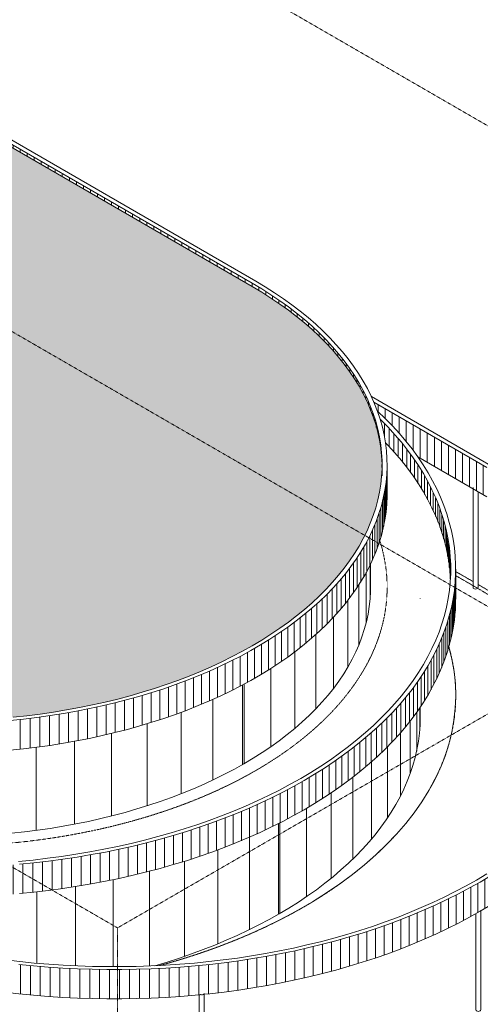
# Model space of a CAD drawing. Header units: millimetres. Extents: x 2807 to 348062, y -35711 to 43067.
# Tile 183 of 191: x 233064 to 246959, y -9311 to 20362. Entities that reach past the tile are written whole.
import ezdxf

# ---------------------------------------------------------------- set-up
doc = ezdxf.new("R2010")
doc.units = ezdxf.units.MM
doc.linetypes.add('THO_hhidden', pattern=[2.5, 1.5, -1])
doc.linetypes.add('THO_hidden', pattern=[6, 3, -3])
for name, color, linetype, lineweight, true_color in [('A-AREA', 1, 'Continuous', 13, 0xff0000), ('A-DETL', 7, 'Continuous', 13, 0x00a600), ('G-ANNO-SYMB', 7, 'THO_hidden', 13, 0xff8040)]:
    doc.layers.add(name, color=color, linetype=linetype, lineweight=lineweight, true_color=true_color)
for name, color, linetype, lineweight in [('A-FLOR', 7, 'Continuous', 18), ('A-ROOF', 7, 'Continuous', 13), ('A-ROOF-PATT', 7, 'Continuous', 13), ('A-WALL-PATT', 7, 'Continuous', 25), ('I-WALL', 7, 'Continuous', 18), ('S-COLS', 7, 'Continuous', 13)]:
    doc.layers.add(name, color=color, linetype=linetype, lineweight=lineweight)

# ---------------------------------------------------------------- blocks, each defined once
blk = doc.blocks.new('FP_679-02 isometrie dak achter _plotview_')
at = {"layer": 'A-WALL-PATT', "color": 8, "lineweight": 13, "true_color": 0x808080}
for p, q in [((-44358, -6586), (-44358, -3882)), ((-23823, -6596), (-23823, -3861)), ((-43475, -7055), (-43475, -4391)), ((-24707, -7064), (-24707, -4276)), ((-25655, -7489), (-25655, -4655)), ((-42529, -7481), (-42529, -4938)), ((-26661, -7867), (-26661, -4999)), ((-27717, -8156), (-27717, -5299)), ((-41524, -7860), (-41524, -5518)), ((-39371, -5751), (-39371, -5549)), ((-28816, -8176), (-28816, -5554)), ((-38236, -6310), (-38236, -5758)), ((-37073, -6782), (-37073, -5916)), ((-31115, -8074), (-31115, -5919)), ((-29951, -8151), (-29951, -5762)), ((-40469, -8190), (-40469, -6127)), ((-35890, -7176), (-35890, -6022)), ((-34694, -7497), (-34694, -6076)), ((-33494, -7751), (-33494, -6077)), ((-32298, -7942), (-32298, -6024)), ((-39371, -8468), (-39371, -6750)), ((-38236, -8694), (-38236, -7301)), ((-37073, -8864), (-37073, -7767)), ((-35890, -8978), (-35890, -8155)), ((-34694, -9036), (-34694, -8473)), ((-33494, -9037), (-33494, -8724)), ((-32298, -8980), (-32298, -8912))]:
    blk.add_line(p, q, dxfattribs=at)
blk = doc.blocks.new('FP_680-02 isometrie dak achter _plotview_')
at = {"layer": 'A-WALL-PATT', "color": 8, "lineweight": 13, "true_color": 0x808080}
for p, q in [((-19660, -1683), (-19660, -509)), ((-19562, -993), (-19562, -367)), ((-19856, -2367), (-19856, -771)), ((-20150, -3038), (-20150, -1127)), ((-20538, -3694), (-20538, -1544)), ((-21018, -4329), (-21018, -1998)), ((-21588, -4938), (-21588, -2470)), ((-22243, -5519), (-22243, -2941)), ((-22979, -6066), (-22979, -3402)), ((-23790, -6576), (-23790, -3844))]:
    blk.add_line(p, q, dxfattribs=at)
at = {"layer": 'I-WALL'}
for p, q in [((-19552, 2907), (-19552, 2923)), ((-19552, -653), (-19552, -353))]:
    blk.add_line(p, q, dxfattribs=at)
blk = doc.blocks.new('FP_682-02 isometrie dak achter _plotview_')
at = {"layer": 'A-WALL-PATT', "color": 8, "lineweight": 13, "true_color": 0x808080}
for p, q in [((-43298, -2063), (-43298, 339)), ((-24915, -2090), (-24915, 314)), ((-42411, -2529), (-42411, -98)), ((-25806, -2554), (-25806, -120)), ((-41454, -2947), (-41454, -492)), ((-26766, -2969), (-26766, -512)), ((-40434, -3312), (-40434, -838)), ((-27789, -3331), (-27789, -856)), ((-39361, -3622), (-39361, -1133)), ((-28865, -3637), (-28865, -1148)), ((-38243, -3873), (-38243, -1374)), ((-29986, -3885), (-29986, -1386)), ((-37089, -4064), (-37089, -1557)), ((-35910, -4192), (-35910, -1681)), ((-34716, -4258), (-34716, -1744)), ((-33516, -4259), (-33516, -1746)), ((-32321, -4198), (-32321, -1687)), ((-31141, -4072), (-31141, -1566))]:
    blk.add_line(p, q, dxfattribs=at)
blk = doc.blocks.new('FP_683-02 isometrie dak achter _plotview_')
at = {"layer": 'A-WALL-PATT', "color": 8, "lineweight": 13, "true_color": 0x808080}
for p, q in [((-21065, 2892), (-21065, 3930)), ((-21179, 2202), (-21179, 3711)), ((-21402, 1522), (-21402, 3337)), ((-21732, 856), (-21732, 2870)), ((-22167, 210), (-22167, 2358)), ((-22703, -410), (-22703, 1834)), ((-23335, -998), (-23335, 1314)), ((-24059, -1551), (-24059, 812)), ((-24867, -2063), (-24867, 340))]:
    blk.add_line(p, q, dxfattribs=at)
at = {"layer": 'I-WALL'}
blk.add_line((-21052, 3258), (-21052, 3957), dxfattribs=at)
blk = doc.blocks.new('FP_685-02 isometrie dak achter _plotview_')
at = {"layer": 'A-WALL-PATT', "color": 252, "lineweight": 13, "true_color": 0x9c978e}
for p, q in [((-18484, 2722), (-18484, 3604)), ((-18480, 2895), (-18480, 3777)), ((-18493, 2549), (-18493, 3431)), ((-18530, 2203), (-18530, 3085)), ((-18509, 2376), (-18509, 3258)), ((-18589, 1858), (-18589, 2740)), ((-18557, 2031), (-18557, 2912)), ((-18672, 1515), (-18672, 2397)), ((-18628, 1687), (-18628, 2568)), ((-18721, 1344), (-18721, 2226)), ((-18838, 1005), (-18838, 1886)), ((-18777, 1174), (-18777, 2056)), ((-18977, 668), (-18977, 1549)), ((-18905, 836), (-18905, 1718)), ((-19138, 334), (-19138, 1216)), ((-19055, 500), (-19055, 1382)), ((-19227, 168), (-19227, 1050)), ((-19422, -159), (-19422, 723)), ((-19322, 4), (-19322, 886)), ((-19638, -482), (-19638, 399)), ((-19527, -321), (-19527, 560)), ((-19875, -801), (-19875, 81)), ((-19754, -642), (-19754, 240)), ((-20134, -1113), (-20134, -231)), ((-20002, -958), (-20002, -76)), ((-20413, -1420), (-20413, -538)), ((-20271, -1267), (-20271, -386)), ((-20712, -1720), (-20712, -838)), ((-20560, -1571), (-20560, -689)), ((-21031, -2014), (-21031, -1132)), ((-20869, -1868), (-20869, -986)), ((-21370, -2300), (-21370, -1418)), ((-21198, -2158), (-21198, -1276)), ((-21727, -2578), (-21727, -1696)), ((-21546, -2440), (-21546, -1558)), ((-22103, -2848), (-22103, -1966)), ((-21913, -2714), (-21913, -1832)), ((-22699, -3237), (-22699, -2356)), ((-22496, -3110), (-22496, -2228)), ((-22297, -2980), (-22297, -2098)), ((-45038, -3491), (-45038, -2609)), ((-23118, -3486), (-23118, -2604)), ((-22906, -3363), (-22906, -2481)), ((-23776, -3840), (-23776, -2958)), ((-23553, -3724), (-23553, -2842)), ((-23333, -3606), (-23333, -2724)), ((-24234, -4064), (-24234, -3182)), ((-24003, -3953), (-24003, -3071)), ((-43447, -3403), (-43447, -3400)), ((-43206, -3543), (-43206, -3503)), ((-24948, -4380), (-24948, -3498)), ((-24706, -4277), (-24706, -3395)), ((-24468, -4172), (-24468, -3290)), ((-42961, -3684), (-42961, -3603)), ((-42712, -3828), (-42712, -3700)), ((-42461, -3973), (-42461, -3794)), ((-25693, -4672), (-25693, -3790)), ((-25441, -4577), (-25441, -3696)), ((-25193, -4480), (-25193, -3598)), ((-42206, -4120), (-42206, -3886)), ((-41949, -4269), (-41949, -3975)), ((-41688, -4419), (-41688, -4061)), ((-41425, -4571), (-41425, -4144)), ((-26728, -5022), (-26728, -4140)), ((-26465, -4939), (-26465, -4057)), ((-26205, -4853), (-26205, -3971)), ((-25947, -4764), (-25947, -3882)), ((-41159, -4725), (-41159, -4224)), ((-40890, -4880), (-40890, -4301)), ((-40619, -5036), (-40619, -4375)), ((-40345, -5194), (-40345, -4446)), ((-27807, -5325), (-27807, -4443)), ((-27534, -5253), (-27534, -4371)), ((-27263, -5179), (-27263, -4297)), ((-26994, -5102), (-26994, -4220)), ((-40069, -5354), (-40069, -4514)), ((-39791, -5461), (-39791, -4579)), ((-39511, -5522), (-39511, -4641)), ((-39228, -5581), (-39228, -4699)), ((-28924, -5579), (-28924, -4697)), ((-28642, -5520), (-28642, -4638)), ((-28361, -5458), (-28361, -4576)), ((-28083, -5393), (-28083, -4511)), ((-38944, -5637), (-38944, -4755)), ((-38658, -5689), (-38658, -4807)), ((-38370, -5738), (-38370, -4856)), ((-38081, -5784), (-38081, -4902)), ((-37790, -5827), (-37790, -4945)), ((-37498, -5867), (-37498, -4985)), ((-37205, -5903), (-37205, -5021)), ((-30947, -5901), (-30947, -5019)), ((-30653, -5865), (-30653, -4983)), ((-30361, -5825), (-30361, -4943)), ((-30071, -5782), (-30071, -4900)), ((-29781, -5736), (-29781, -4854)), ((-29494, -5687), (-29494, -4805)), ((-29208, -5634), (-29208, -4752)), ((-36910, -5936), (-36910, -5054)), ((-36615, -5966), (-36615, -5084)), ((-36318, -5992), (-36318, -5110)), ((-36021, -6015), (-36021, -5133)), ((-35723, -6035), (-35723, -5153)), ((-35424, -6052), (-35424, -5170)), ((-35125, -6065), (-35125, -5183)), ((-34825, -6075), (-34825, -5193)), ((-34526, -6081), (-34526, -5200)), ((-34226, -6085), (-34226, -5203)), ((-33926, -6085), (-33926, -5203)), ((-33626, -6081), (-33626, -5199)), ((-33326, -6075), (-33326, -5193)), ((-33026, -6064), (-33026, -5183)), ((-32727, -6051), (-32727, -5169)), ((-32429, -6034), (-32429, -5153)), ((-32130, -6014), (-32130, -5133)), ((-31833, -5991), (-31833, -5109)), ((-31537, -5964), (-31537, -5083)), ((-31241, -5934), (-31241, -5053))]:
    blk.add_line(p, q, dxfattribs=at)
at = {"layer": 'I-WALL'}
blk.add_line((-18482, 2923), (-18482, 3805), dxfattribs=at)
blk = doc.blocks.new('FP_686-02 isometrie dak achter _plotview_')
at = {"layer": 'A-WALL-PATT', "color": 252, "lineweight": 13, "true_color": 0x9c978e}
for p, q in [((-20633, 7802), (-20633, 8184)), ((-20488, 7486), (-20488, 8033)), ((-20348, 7333), (-20348, 7880)), ((-20214, 7178), (-20214, 7725)), ((-20085, 7022), (-20085, 7569)), ((-19961, 6864), (-19961, 7411)), ((-19842, 6705), (-19842, 7252)), ((-19729, 6545), (-19729, 7092)), ((-19621, 6383), (-19621, 6930)), ((-19519, 6221), (-19519, 6768)), ((-19422, 6057), (-19422, 6604)), ((-19330, 5892), (-19330, 6439)), ((-19245, 5726), (-19245, 6273)), ((-19164, 5559), (-19164, 6106)), ((-19090, 5392), (-19090, 5939)), ((-19021, 5223), (-19021, 5770)), ((-18958, 5054), (-18958, 5601)), ((-18900, 4884), (-18900, 5431)), ((-18848, 4714), (-18848, 5261)), ((-18802, 4542), (-18802, 5090)), ((-18762, 4371), (-18762, 4918)), ((-18727, 4199), (-18727, 4746)), ((-18699, 4027), (-18699, 4574)), ((-18676, 3854), (-18676, 4401)), ((-18658, 3681), (-18658, 4228)), ((-18647, 3508), (-18647, 4055)), ((-18642, 3522), (-18642, 3882))]:
    blk.add_line(p, q, dxfattribs=at)
blk = doc.blocks.new('FP_689-02 isometrie dak achter _plotview_')
at = {"layer": 'A-WALL-PATT', "color": 252, "lineweight": 13, "true_color": 0x9c978e}
for p, q in [((-20551, 5958), (-20551, 6856)), ((-20558, 5785), (-20558, 6683)), ((-20593, 5439), (-20593, 6337)), ((-20572, 5612), (-20572, 6510)), ((-20653, 5094), (-20653, 5992)), ((-20620, 5266), (-20620, 6165)), ((-20741, 4752), (-20741, 5650)), ((-20694, 4923), (-20694, 5821)), ((-20794, 4581), (-20794, 5479)), ((-20921, 4242), (-20921, 5141)), ((-20854, 4411), (-20854, 5310)), ((-21073, 3907), (-21073, 4805)), ((-20993, 4074), (-20993, 4973)), ((-21251, 3576), (-21251, 4475)), ((-21159, 3741), (-21159, 4639)), ((-21349, 3413), (-21349, 4311)), ((-21565, 3090), (-21565, 3988)), ((-21454, 3251), (-21454, 4149)), ((-21805, 2772), (-21805, 3670)), ((-21682, 2930), (-21682, 3828)), ((-22070, 2461), (-22070, 3359)), ((-21934, 2616), (-21934, 3514)), ((-22358, 2157), (-22358, 3055)), ((-22211, 2308), (-22211, 3206)), ((-22669, 1861), (-22669, 2759)), ((-22510, 2008), (-22510, 2906)), ((-23002, 1573), (-23002, 2471)), ((-22833, 1716), (-22833, 2614)), ((-23357, 1294), (-23357, 2192)), ((-23177, 1432), (-23177, 2330)), ((-23930, 893), (-23930, 1791)), ((-23734, 1024), (-23734, 1922)), ((-23543, 1158), (-23543, 2056)), ((-24336, 638), (-24336, 1536)), ((-24131, 764), (-24131, 1662)), ((-43504, 450), (-43504, 1349)), ((-43287, 331), (-43287, 1229)), ((-24762, 394), (-24762, 1292)), ((-24547, 514), (-24547, 1413)), ((-43065, 215), (-43065, 1113)), ((-42838, 101), (-42838, 999)), ((-25435, 49), (-25435, 947)), ((-25206, 161), (-25206, 1059)), ((-24982, 276), (-24982, 1174)), ((-42607, -9), (-42607, 889)), ((-42372, -117), (-42372, 781)), ((-42133, -222), (-42133, 676)), ((-26146, -270), (-26146, 628)), ((-25905, -167), (-25905, 731)), ((-25668, -61), (-25668, 838)), ((-41890, -323), (-41890, 575)), ((-41643, -422), (-41643, 477)), ((-41392, -517), (-41392, 381)), ((-26892, -560), (-26892, 338)), ((-26640, -467), (-26640, 431)), ((-26391, -370), (-26391, 528)), ((-41138, -609), (-41138, 289)), ((-40880, -697), (-40880, 201)), ((-40619, -783), (-40619, 115)), ((-40355, -865), (-40355, 33)), ((-27670, -822), (-27670, 76)), ((-27407, -738), (-27407, 160)), ((-27148, -651), (-27148, 247)), ((-40087, -943), (-40087, -45)), ((-39817, -1018), (-39817, -120)), ((-39544, -1090), (-39544, -192)), ((-39268, -1158), (-39268, -260)), ((-29028, -1189), (-29028, -291)), ((-28751, -1123), (-28751, -225)), ((-28476, -1053), (-28476, -155)), ((-28204, -979), (-28204, -81)), ((-27936, -902), (-27936, -4)), ((-38989, -1223), (-38989, -325)), ((-38709, -1284), (-38709, -386)), ((-38426, -1341), (-38426, -443)), ((-38140, -1395), (-38140, -497)), ((-37853, -1445), (-37853, -547)), ((-37564, -1492), (-37564, -593)), ((-30448, -1468), (-30448, -569)), ((-30159, -1419), (-30159, -521)), ((-29873, -1367), (-29873, -469)), ((-29589, -1311), (-29589, -413)), ((-29307, -1252), (-29307, -354)), ((-37273, -1534), (-37273, -636)), ((-36981, -1573), (-36981, -675)), ((-36687, -1609), (-36687, -710)), ((-36392, -1640), (-36392, -742)), ((-36096, -1668), (-36096, -770)), ((-35799, -1692), (-35799, -793)), ((-35501, -1712), (-35501, -813)), ((-35202, -1728), (-35202, -830)), ((-34903, -1740), (-34903, -842)), ((-34603, -1749), (-34603, -851)), ((-34303, -1754), (-34303, -855)), ((-34003, -1754), (-34003, -856)), ((-33703, -1752), (-33703, -853)), ((-33403, -1745), (-33403, -847)), ((-33104, -1734), (-33104, -836)), ((-32805, -1720), (-32805, -822)), ((-32506, -1701), (-32506, -803)), ((-32209, -1679), (-32209, -781)), ((-31912, -1653), (-31912, -755)), ((-31616, -1624), (-31616, -726)), ((-31322, -1590), (-31322, -692)), ((-31029, -1553), (-31029, -655)), ((-30737, -1512), (-30737, -614))]:
    blk.add_line(p, q, dxfattribs=at)
at = {"layer": 'I-WALL'}
blk.add_line((-20552, 6058), (-20552, 6956), dxfattribs=at)
blk = doc.blocks.new('FP_690-02 isometrie dak achter _plotview_')
at = {"layer": 'A-WALL-PATT', "color": 252, "lineweight": 13, "true_color": 0x9c978e}
for p, q in [((-24627, 12317), (-24627, 12415)), ((-24418, 12193), (-24418, 12291)), ((-24213, 12067), (-24213, 12165)), ((-24013, 11938), (-24013, 12036)), ((-23818, 11806), (-23818, 11904)), ((-23629, 11672), (-23629, 11770)), ((-23445, 11536), (-23445, 11634)), ((-23266, 11397), (-23266, 11495)), ((-23092, 11256), (-23092, 11354)), ((-22924, 11112), (-22924, 11210)), ((-22762, 10967), (-22762, 11065)), ((-22605, 10819), (-22605, 10917)), ((-22454, 10670), (-22454, 10768)), ((-22309, 10518), (-22309, 10616)), ((-22170, 10365), (-22170, 10463)), ((-22037, 10210), (-22037, 10308)), ((-21910, 10053), (-21910, 10151)), ((-21789, 9895), (-21789, 9993)), ((-21674, 9735), (-21674, 9833)), ((-21565, 9574), (-21565, 9672)), ((-21463, 9411), (-21463, 9509)), ((-21367, 9247), (-21367, 9345)), ((-21277, 9082), (-21277, 9180)), ((-21194, 8915), (-21194, 9013)), ((-21118, 8748), (-21118, 8846)), ((-21048, 8580), (-21048, 8678)), ((-20984, 8411), (-20984, 8509)), ((-20927, 8241), (-20927, 8339)), ((-20877, 8070), (-20877, 8168)), ((-20833, 7899), (-20833, 7997)), ((-20796, 7727), (-20796, 7825)), ((-20765, 7555), (-20765, 7653)), ((-20742, 7382), (-20742, 7480)), ((-20725, 7209), (-20725, 7307)), ((-20715, 7036), (-20715, 7134)), ((-20711, 6863), (-20711, 6961))]:
    blk.add_line(p, q, dxfattribs=at)
blk = doc.blocks.new('FP_693-02 isometrie dak achter _plotview_')
at = {"layer": 'A-WALL-PATT', "color": 252, "lineweight": 13, "true_color": 0x9c978e}
for p, q in [((-13177, -167), (-13177, 715)), ((-13190, -513), (-13190, 369)), ((-13181, -340), (-13181, 542)), ((-13227, -859), (-13227, 23)), ((-13205, -686), (-13205, 196)), ((-13253, -1031), (-13253, -149)), ((-13324, -1375), (-13324, -493)), ((-13286, -1203), (-13286, -322)), ((-13418, -1717), (-13418, -836)), ((-13368, -1547), (-13368, -665)), ((-13535, -2057), (-13535, -1175)), ((-13473, -1888), (-13473, -1006)), ((-13601, -2226), (-13601, -1344)), ((-13752, -2562), (-13752, -1680)), ((-13674, -2394), (-13674, -1512)), ((-13924, -2893), (-13924, -2012)), ((-13835, -2728), (-13835, -1846)), ((-14118, -3221), (-14118, -2339)), ((-14018, -3058), (-14018, -2176)), ((-14335, -3544), (-14335, -2663)), ((-14224, -3383), (-14224, -2502)), ((-14451, -3704), (-14451, -2822)), ((-14699, -4020), (-14699, -3138)), ((-14572, -3862), (-14572, -2981)), ((-14968, -4329), (-14968, -3447)), ((-14831, -4175), (-14831, -3293)), ((-15257, -4633), (-15257, -3751)), ((-15110, -4482), (-15110, -3600)), ((-15566, -4930), (-15566, -4048)), ((-15409, -4782), (-15409, -3900)), ((-15895, -5219), (-15895, -4338)), ((-15728, -5075), (-15728, -4194)), ((-16243, -5502), (-16243, -4620)), ((-16067, -5362), (-16067, -4480)), ((-16799, -5910), (-16799, -5028)), ((-16609, -5776), (-16609, -4894)), ((-16424, -5640), (-16424, -4758)), ((-17192, -6172), (-17192, -5290)), ((-16994, -6042), (-16994, -5160)), ((-17603, -6425), (-17603, -5543)), ((-17396, -6299), (-17396, -5418)), ((-39734, -6553), (-39734, -5671)), ((-39519, -6673), (-39519, -5791)), ((-39299, -6791), (-39299, -5910)), ((-18249, -6786), (-18249, -5904)), ((-18030, -6668), (-18030, -5786)), ((-17814, -6547), (-17814, -5666)), ((-39075, -6907), (-39075, -6025)), ((-38848, -7020), (-38848, -6138)), ((-18700, -7015), (-18700, -6133)), ((-18473, -6902), (-18473, -6020)), ((-38617, -7130), (-38617, -6249)), ((-38382, -7238), (-38382, -6357)), ((-38144, -7344), (-38144, -6462)), ((-19403, -7339), (-19403, -6457)), ((-19165, -7234), (-19165, -6352)), ((-18931, -7126), (-18931, -6244)), ((-37902, -7446), (-37902, -6565)), ((-37657, -7546), (-37657, -6664)), ((-37409, -7643), (-37409, -6762)), ((-20138, -7639), (-20138, -6757)), ((-19890, -7542), (-19890, -6660)), ((-19645, -7442), (-19645, -6560)), ((-37158, -7738), (-37158, -6856)), ((-36903, -7830), (-36903, -6948)), ((-36645, -7918), (-36645, -7036)), ((-21162, -8000), (-21162, -7119)), ((-20901, -7914), (-20901, -7033)), ((-20644, -7826), (-20644, -6944)), ((-20389, -7734), (-20389, -6852)), ((-36385, -8004), (-36385, -7122)), ((-36121, -8087), (-36121, -7205)), ((-35855, -8167), (-35855, -7285)), ((-35587, -8244), (-35587, -7362)), ((-21960, -8241), (-21960, -7359)), ((-21691, -8164), (-21691, -7282)), ((-21425, -8084), (-21425, -7202)), ((-35315, -8318), (-35315, -7437)), ((-35042, -8389), (-35042, -7508)), ((-34766, -8457), (-34766, -7576)), ((-34488, -8522), (-34488, -7641)), ((-34207, -8584), (-34207, -7702)), ((-23338, -8582), (-23338, -7700)), ((-23058, -8520), (-23058, -7638)), ((-22780, -8455), (-22780, -7573)), ((-22504, -8386), (-22504, -7505)), ((-22231, -8315), (-22231, -7433)), ((-33925, -8643), (-33925, -7761)), ((-33641, -8698), (-33641, -7817)), ((-33355, -8751), (-33355, -7869)), ((-33067, -8800), (-33067, -7918)), ((-32778, -8846), (-32778, -7964)), ((-32487, -8889), (-32487, -8007)), ((-25058, -8887), (-25058, -8005)), ((-24767, -8844), (-24767, -7962)), ((-24478, -8798), (-24478, -7916)), ((-24191, -8749), (-24191, -7867)), ((-23905, -8696), (-23905, -7814)), ((-23621, -8640), (-23621, -7759)), ((-32195, -8928), (-32195, -8047)), ((-31902, -8965), (-31902, -8083)), ((-31607, -8998), (-31607, -8116)), ((-31311, -9028), (-31311, -8146)), ((-31015, -9054), (-31015, -8172)), ((-30718, -9077), (-30718, -8195)), ((-30420, -9097), (-30420, -8215)), ((-30121, -9114), (-30121, -8232)), ((-29822, -9127), (-29822, -8245)), ((-29522, -9137), (-29522, -8255)), ((-29222, -9143), (-29222, -8262)), ((-28922, -9147), (-28922, -8265)), ((-28622, -9147), (-28622, -8265)), ((-28322, -9143), (-28322, -8261)), ((-28023, -9136), (-28023, -8255)), ((-27723, -9126), (-27723, -8244)), ((-27424, -9113), (-27424, -8231)), ((-27125, -9096), (-27125, -8214)), ((-26827, -9076), (-26827, -8194)), ((-26530, -9053), (-26530, -8171)), ((-26233, -9026), (-26233, -8144)), ((-25938, -8996), (-25938, -8115)), ((-25643, -8963), (-25643, -8081)), ((-25350, -8927), (-25350, -8045))]:
    blk.add_line(p, q, dxfattribs=at)
at = {"layer": 'I-WALL'}
blk.add_line((-13179, -139), (-13179, 743), dxfattribs=at)
blk = doc.blocks.new('FP_694-02 isometrie dak achter _plotview_')
at = {"layer": 'A-WALL-PATT', "color": 252, "lineweight": 13, "true_color": 0x9c978e}
for p, q in [((-17860, 6165), (-17860, 7047)), ((-17650, 6041), (-17650, 6923)), ((-17445, 5915), (-17445, 6797)), ((-17243, 5787), (-17243, 6669)), ((-17046, 5657), (-17046, 6539)), ((-16853, 5524), (-16853, 6406)), ((-16665, 5389), (-16665, 6271)), ((-16482, 5253), (-16482, 6134)), ((-16303, 5114), (-16303, 5996)), ((-16128, 4973), (-16128, 5855)), ((-15959, 4830), (-15959, 5712)), ((-15794, 4685), (-15794, 5567)), ((-15634, 4539), (-15634, 5421)), ((-15479, 4391), (-15479, 5273)), ((-15330, 4241), (-15330, 5123)), ((-15185, 4089), (-15185, 4971)), ((-15045, 3936), (-15045, 4818)), ((-14911, 3781), (-14911, 4663)), ((-14781, 3625), (-14781, 4507)), ((-14658, 3467), (-14658, 4349)), ((-14539, 3308), (-14539, 4190)), ((-14426, 3148), (-14426, 4030)), ((-14318, 2987), (-14318, 3868)), ((-14215, 2824), (-14215, 3706)), ((-14119, 2660), (-14119, 3542)), ((-14027, 2495), (-14027, 3377)), ((-13941, 2329), (-13941, 3211)), ((-13861, 2163), (-13861, 3044)), ((-13787, 1995), (-13787, 2877)), ((-13718, 1827), (-13718, 2708)), ((-13654, 1657), (-13654, 2539)), ((-13597, 1487), (-13597, 2369)), ((-13545, 1317), (-13545, 2199)), ((-13499, 1146), (-13499, 2028)), ((-13459, 974), (-13459, 1856)), ((-13424, 802), (-13424, 1684)), ((-13395, 630), (-13395, 1512)), ((-13372, 457), (-13372, 1339)), ((-13355, 285), (-13355, 1166)), ((-13344, 355), (-13344, 993)), ((-13338, 460), (-13338, 820))]:
    blk.add_line(p, q, dxfattribs=at)
blk = doc.blocks.new('NLRS_28_SCO_UN_houten kolom rond_gen_bcb - rond 150-2413769-02 isometrie dak achter _plotview_')
at = {"layer": 'S-COLS'}
for p, q in [((-26221, -9023), (-26221, -11993)), ((-26071, -11993), (-26071, -8980)), ((-26216, -12009), (-26221, -11992))]:
    blk.add_line(p, q, dxfattribs=at)
for points in [[(-26081, -9001, 0), (-26095, -9012, 0), (-26119, -9021, 0), (-26148, -9024, 0), (-26177, -9020, 0), (-26196, -9013, 0)], [(-26071, -11993, 0), (-26071, -11994, 0), (-26078, -12011, 0), (-26095, -12025, 0), (-26119, -12034, 0), (-26148, -12036, 0), (-26177, -12033, 0), (-26201, -12023, 0), (-26216, -12009, 0)]]:
    blk.add_polyline3d(points, dxfattribs=at)
blk = doc.blocks.new('NLRS_28_SCO_UN_houten kolom rond_gen_bcb - rond 150-V698-02 isometrie dak achter _plotview_')
at = {"layer": 'S-COLS'}
for p, q in [((-17959, 6261), (-17959, 3248)), ((-17809, 3248), (-17809, 6142))]:
    blk.add_line(p, q, dxfattribs=at)
for points in [[(-17859, 3207, 0), (-17888, 3205, 0), (-17916, 3209, 0), (-17940, 3219, 0), (-17955, 3234, 0), (-17959, 3250, 0)], [(-17809, 3248, 0), (-17809, 3246, 0), (-17817, 3230, 0), (-17834, 3216, 0), (-17859, 3207, 0)]]:
    blk.add_polyline3d(points, dxfattribs=at)
blk = doc.blocks.new('NLRS_28_SCO_UN_houten kolom rond_gen_bcb - rond 150-V706-02 isometrie dak achter _plotview_')
at = {"layer": 'S-COLS'}
for p, q in [((-17726, -9482), (-17726, -6469)), ((-17876, -6579), (-17876, -9482))]:
    blk.add_line(p, q, dxfattribs=at)
for points in [[(-17748, -9512, 0), (-17772, -9522, 0), (-17801, -9525, 0), (-17830, -9522, 0), (-17854, -9512, 0), (-17870, -9498, 0), (-17876, -9482, 0)], [(-17726, -9482, 0), (-17732, -9498, 0), (-17748, -9512, 0)]]:
    blk.add_polyline3d(points, dxfattribs=at)

msp = doc.modelspace()

# ---------------------------------------------------------------- hatches: boundary and pattern name
at = {"layer": 'A-ROOF-PATT', "true_color": 0xf0f0f0}
h = msp.add_hatch(color=7, dxfattribs=at)
h.paths.add_polyline_path([(230411, -768), (230823, -768), (231351, -756), (231646, -746), (232056, -724), (232465, -694), (232872, -658), (233277, -614), (233680, -563), (234080, -505), (234476, -440), (234869, -368), (235303, -279), (235642, -203), (236027, -109), (236423, -3), (236811, 110), (237190, 229), (237560, 354), (237922, 485), (238190, 588), (238568, 744), (238868, 876), (239194, 1028), (239511, 1186), (239819, 1349), (240117, 1518), (240406, 1691), (240684, 1869), (240954, 2053), (241218, 2244), (241461, 2433), (241699, 2629), (241926, 2829), (242142, 3033), (242346, 3241), (242540, 3453), (242709, 3651), (242889, 3880), (243017, 4055), (243166, 4277), (243303, 4501), (243428, 4728), (243541, 4957), (243641, 5188), (243729, 5420), (243805, 5654), (243868, 5889), (243919, 6125), (243957, 6362), (243982, 6600), (243995, 6837), (243995, 6977), (243982, 7215), (243950, 7495), (243919, 7690), (243868, 7926), (243805, 8161), (243729, 8395), (243641, 8627), (243541, 8858), (243428, 9087), (243279, 9352), (243166, 9538), (243017, 9760), (242856, 9979), (242684, 10195), (242501, 10408), (242306, 10617), (242052, 10868), (241883, 11026), (241655, 11224), (241417, 11418), (241169, 11608), (240910, 11793), (240609, 11995), (240365, 12150), (240078, 12321), (216282, 26059), (216023, 26204), (215718, 26364), (215406, 26519), (215055, 26681), (214756, 26811), (214419, 26949), (214076, 27080), (213725, 27205), (213369, 27324), (213005, 27437), (212601, 27552), (212262, 27642), (211859, 27740), (211439, 27833), (211007, 27919), (210717, 27972), (210321, 28037), (209921, 28095), (209519, 28146), (209114, 28190), (208706, 28226), (208297, 28256), (207887, 28278), (207476, 28292), (207064, 28300), (206652, 28300), (206240, 28292), (205829, 28278), (205418, 28256), (205009, 28226), (204602, 28190), (204197, 28146), (203794, 28095), (203395, 28037), (202998, 27972), (202606, 27900), (202217, 27821), (201833, 27735), (201448, 27641), (201051, 27535), (200663, 27422), (200284, 27303), (199914, 27178), (199552, 27047), (199296, 26949), (198960, 26811), (198631, 26668), (198310, 26519), (197997, 26364), (197693, 26204), (197397, 26038), (197110, 25867), (196832, 25691), (196545, 25497), (196306, 25325), (196057, 25135), (195819, 24941), (195592, 24743), (195375, 24541), (195169, 24335), (194974, 24125), (194790, 23912), (194618, 23696), (194457, 23477), (194303, 23247), (194171, 23030), (194046, 22804), (193934, 22575), (193833, 22344), (193745, 22112), (193669, 21878), (193606, 21643), (193555, 21407), (193517, 21170), (193492, 20932), (193479, 20695), (193479, 20555), (193492, 20317), (193517, 20079), (193555, 19842), (193606, 19606), (193669, 19371), (193751, 19121), (193833, 18905), (193934, 18674), (194049, 18442), (194193, 18183), (194338, 17950), (194457, 17772), (194618, 17553), (194807, 17318), (194974, 17124), (195212, 16871), (195420, 16666), (195604, 16496), (195819, 16308), (196057, 16114), (196306, 15924), (196564, 15739), (196832, 15558), (197129, 15371), (197397, 15211), (197397, 15211), (221265, 1433), (221451, 1328), (221835, 1129), (222147, 977), (222466, 831), (222793, 691), (223126, 556), (223467, 428), (223814, 305), (224167, 189), (224527, 79), (224892, -25), (225262, -122), (225637, -213), (226035, -301), (226435, -381), (226788, -445), (227179, -509), (227633, -573), (227971, -616), (228370, -659), (228772, -695), (229177, -724), (229587, -746), (229999, -760), (230394, -767)])
h.paths.add_polyline_path([(229061, 6389), (228106, 6940), (228108, 6945), (228276, 7042), (228268, 7047), (228268, 7067), (229061, 7525), (229854, 7067), (229854, 7047), (229846, 7042), (230016, 6944), (230014, 6939), (229062, 6389)])
h.paths.add_polyline_path([(230475, 7205), (229521, 7757), (229522, 7761), (229691, 7859), (229682, 7864), (229682, 7883), (230475, 8342), (231269, 7883), (231269, 7864), (231260, 7859), (231430, 7758), (231428, 7756), (230477, 7206)])
h.paths.add_polyline_path([(226940, 7614), (225985, 8165), (225986, 8170), (226155, 8267), (226146, 8272), (226146, 8292), (226940, 8750), (227733, 8292), (227733, 8272), (227724, 8267), (227894, 8169), (227893, 8164), (226941, 7614)])
h.paths.add_polyline_path([(228354, 8430), (227399, 8981), (227401, 8986), (227569, 9084), (227560, 9089), (227560, 9108), (228354, 9566), (229147, 9108), (229147, 9089), (229138, 9084), (229308, 8985), (229307, 8980), (228355, 8431)])
h.paths.add_polyline_path([(224394, 9083), (223439, 9635), (223441, 9639), (223609, 9737), (223601, 9742), (223601, 9761), (224394, 10219), (225187, 9761), (225187, 9742), (225179, 9737), (225349, 9639), (225347, 9634), (224395, 9084)])
h.paths.add_polyline_path([(225808, 9900), (224854, 10451), (224855, 10456), (225024, 10553), (225015, 10558), (225015, 10578), (225808, 11036), (226602, 10578), (226602, 10558), (226593, 10553), (226763, 10455), (226761, 10450), (225810, 9901)])
h.paths.add_polyline_path([(218454, 10345), (212896, 13554), (212896, 15432), (218772, 18824), (218199, 19158), (218269, 19199), (218269, 19365), (218243, 19380), (218243, 19441), (219177, 19980), (219960, 19528), (219960, 19467), (219924, 19446), (219924, 19280), (219995, 19237), (219274, 18821), (224578, 15758), (224578, 13880), (218715, 10495)])
h.paths.add_polyline_path([(221848, 10553), (220894, 11104), (220895, 11109), (221064, 11206), (221055, 11212), (221055, 11231), (221848, 11689), (222642, 11231), (222642, 11212), (222633, 11206), (222803, 11108), (222802, 11103), (221850, 10554)])
h.paths.add_polyline_path([(223263, 11370), (222308, 11921), (222309, 11926), (222478, 12023), (222469, 12028), (222469, 12048), (223263, 12506), (224056, 12048), (224056, 12028), (224047, 12023), (224217, 11925), (224216, 11920), (223264, 11370)])
h.paths.add_polyline_path([(211666, 16432), (210711, 16983), (210713, 16988), (210881, 17085), (210873, 17090), (210873, 17110), (211666, 17568), (212459, 17110), (212459, 17090), (212451, 17085), (212621, 16987), (212619, 16982), (211668, 16433)])
h.paths.add_polyline_path([(213080, 17248), (212126, 17799), (212127, 17804), (212296, 17902), (212287, 17907), (212287, 17926), (213080, 18384), (213874, 17926), (213874, 17907), (213865, 17902), (214035, 17804), (214033, 17799), (213082, 17249)])
h.paths.add_polyline_path([(209121, 17902), (208166, 18453), (208167, 18458), (208336, 18555), (208327, 18560), (208327, 18580), (209121, 19038), (209914, 18580), (209914, 18560), (209905, 18555), (210075, 18457), (210074, 18452), (209122, 17902)])
h.paths.add_polyline_path([(210535, 18718), (209580, 19269), (209582, 19274), (209750, 19371), (209741, 19376), (209741, 19396), (210535, 19854), (211328, 19396), (211328, 19376), (211319, 19371), (211489, 19273), (211488, 19268), (210536, 18719)])
h.paths.add_polyline_path([(206999, 19126), (206045, 19680), (206046, 19682), (206215, 19780), (206206, 19785), (206206, 19804), (206999, 20262), (207793, 19804), (207793, 19785), (207784, 19780), (207954, 19682), (207952, 19677), (207001, 19127)])
h.paths.add_polyline_path([(208413, 19943), (207459, 20494), (207460, 20499), (207629, 20596), (207620, 20601), (207620, 20621), (208413, 21079), (209207, 20621), (209207, 20601), (209198, 20596), (209368, 20498), (209367, 20493), (208415, 19944)])
at = {"layer": 'A-WALL-PATT', "lineweight": 13, "true_color": 0x808080}
h = msp.add_hatch(dxfattribs=at)
h.set_pattern_fill('FP_32', color=8, style=0, pattern_type=2)
h.set_pattern_definition([(90, (216318.84, 25711.33), (-212.132, 122.474), [])])
h.paths.add_polyline_path([(240078, 12321), (240078, 12419), (216319, 26136), (216319, 26038), (239908, 12419)])
h = msp.add_hatch(dxfattribs=at)
h.set_pattern_fill('FP_34', color=8, style=0, pattern_type=2)
h.set_pattern_definition([(90, (241541.35, 9565.1), (-212.132, 122.474), [])])
h.paths.add_polyline_path([(246845, 6168), (246845, 7050), (243747, 8839), (243772, 8782), (243854, 8570), (243907, 8520), (244132, 8301), (244346, 8080), (244550, 7854), (244742, 7626), (244932, 7382), (245072, 7192), (246496, 6370)])

# ---------------------------------------------------------------- linework, layer by layer
at = {"layer": 'A-AREA'}
msp.add_ellipse((230617, 0), major_axis=(15600, 0), ratio=0.57735, start_param=5.153663, end_param=6.44603, dxfattribs=at)
at = {"layer": 'A-DETL', "color": 7, "linetype": 'THO_hhidden'}
for p, q in [((246740, 3429), (246215, 3731)), ((246845, 3245), (246215, 3609)), ((246951, 3307), (246889, 3342))]:
    msp.add_line(p, q, dxfattribs=at)
for centre, major_axis, start_param, end_param in [((230617, 3258), (13530, 0), 3.926991, 6.462814), ((235920, -3062), (15600, 0), 0.357841, 0.785398), ((235920, -3062), (15450, 0), 0.214362, 0.785398), ((230617, 0), (15600, 0), 5.153663, 6.44603)]:
    msp.add_ellipse(centre, major_axis=major_axis, ratio=0.57735, start_param=start_param, end_param=end_param, dxfattribs=at)
at = {"layer": 'A-FLOR'}
msp.add_polyline3d([(246059, 3531, 0), (246052, 3640, 0), (246027, 3894, 0), (245989, 4148, 0), (245939, 4401, 0), (245876, 4653, 0), (245801, 4904, 0), (245713, 5154, 0), (245614, 5402, 0), (245501, 5648, 0), (245377, 5893, 0), (245241, 6135, 0), (245092, 6375, 0), (244932, 6612, 0), (244761, 6847, 0), (244577, 7079, 0), (244383, 7307, 0), (244177, 7533, 0), (244100, 7613, 0)], dxfattribs=at)
at = {"layer": 'A-ROOF'}
for p, q in [((240078, 12321), (216319, 26038)), ((243997, 6620), (243997, 6858))]:
    msp.add_line(p, q, dxfattribs=at)
msp.add_polyline3d([(243995, 6977, 0), (243982, 7215, 0), (243957, 7453, 0), (243919, 7690, 0), (243868, 7926, 0), (243805, 8161, 0), (243729, 8395, 0), (243641, 8627, 0), (243541, 8858, 0), (243428, 9087, 0), (243303, 9313, 0), (243166, 9538, 0), (243017, 9760, 0), (242856, 9979, 0), (242684, 10195, 0), (242501, 10408, 0), (242306, 10617, 0), (242100, 10823, 0), (241883, 11026, 0), (241655, 11224, 0), (241417, 11418, 0), (241169, 11608, 0), (240910, 11793, 0), (240642, 11974, 0), (240365, 12150, 0), (240078, 12321, 0)], dxfattribs=at)
at = {"layer": 'G-ANNO-SYMB'}
for p, q in [((202318, 43067), (262533, 8302)), ((202318, 28582), (262533, -6184)), ((175801, 27757), (236016, -7008)), ((236016, -7008), (262533, 8302)), ((236016, -7008), (236016, -21494))]:
    msp.add_line(p, q, dxfattribs=at)
at = {"layer": 'I-WALL'}
for p, q in [((240078, 12419), (216319, 26136)), ((216425, 26197), (240184, 12480)), ((243673, 9004), (246951, 7112)), ((246845, 7050), (243747, 8839)), ((245071, 7193), (246845, 6168))]:
    msp.add_line(p, q, dxfattribs=at)
for points in [[(232774, -755, 0), (233180, -714, 0), (233584, -665, 0), (233985, -609, 0), (234383, -546, 0), (234778, -476, 0), (235169, -400, 0), (235555, -316, 0), (235937, -226, 0), (236314, -129, 0), (236685, -25, 0), (237051, 85, 0), (237411, 201, 0), (237765, 324, 0), (238112, 453, 0), (238452, 588, 0), (238785, 729, 0), (239110, 876, 0), (239427, 1028, 0), (239736, 1186, 0), (240037, 1349, 0), (240328, 1518, 0), (240611, 1691, 0), (240885, 1870, 0), (241149, 2053, 0), (241403, 2241, 0), (241647, 2433, 0), (241881, 2629, 0), (242104, 2829, 0), (242317, 3033, 0), (242518, 3241, 0), (242709, 3453, 0), (242889, 3667, 0), (243057, 3885, 0), (243213, 4105, 0), (243358, 4328, 0), (243491, 4554, 0), (243612, 4782, 0), (243720, 5011, 0), (243817, 5243, 0), (243901, 5476, 0), (243973, 5711, 0), (244033, 5947, 0), (244080, 6183, 0), (244115, 6421, 0), (244137, 6659, 0), (244146, 6897, 0), (244143, 7135, 0), (244127, 7373, 0), (244099, 7611, 0), (244058, 7848, 0), (244005, 8084, 0), (243939, 8319, 0), (243861, 8553, 0), (243770, 8786, 0), (243668, 9017, 0), (243553, 9245, 0), (243426, 9472, 0), (243287, 9696, 0), (243136, 9918, 0), (242974, 10137, 0), (242800, 10353, 0), (242615, 10566, 0), (242419, 10776, 0), (242212, 10982, 0), (241994, 11184, 0), (241765, 11383, 0), (241526, 11577, 0), (241277, 11767, 0), (241018, 11952, 0), (240749, 12133, 0), (240471, 12309, 0), (240184, 12480, 0)], [(240078, 12419, 0), (240365, 12248, 0), (240642, 12072, 0), (240910, 11891, 0), (241169, 11706, 0), (241417, 11516, 0), (241655, 11322, 0), (241883, 11124, 0), (242100, 10921, 0), (242306, 10715, 0), (242501, 10506, 0), (242684, 10293, 0), (242856, 10077, 0), (243017, 9858, 0), (243166, 9636, 0), (243303, 9411, 0), (243428, 9185, 0), (243541, 8956, 0), (243641, 8725, 0), (243729, 8493, 0), (243805, 8259, 0), (243868, 8024, 0), (243919, 7788, 0), (243957, 7551, 0), (243982, 7313, 0), (243995, 7075, 0), (243995, 6837, 0), (243982, 6600, 0), (243957, 6362, 0), (243919, 6125, 0), (243868, 5889, 0), (243805, 5654, 0), (243729, 5420, 0), (243641, 5188, 0), (243541, 4957, 0), (243428, 4728, 0), (243303, 4501, 0), (243166, 4277, 0), (243017, 4055, 0), (242856, 3836, 0), (242684, 3620, 0), (242501, 3407, 0), (242306, 3197, 0), (242100, 2991, 0), (241883, 2789, 0), (241655, 2591, 0), (241417, 2397, 0), (241169, 2207, 0), (240910, 2021, 0), (240642, 1841, 0), (240365, 1665, 0), (240078, 1494, 0), (239782, 1328, 0), (239477, 1168, 0), (239164, 1013, 0), (238843, 864, 0), (238514, 721, 0), (238178, 583, 0), (237835, 452, 0), (237484, 327, 0), (237127, 208, 0), (236764, 95, 0), (236395, -11, 0), (236021, -110, 0), (235642, -203, 0), (235257, -289, 0), (234869, -368, 0), (234476, -440, 0), (234080, -505, 0), (233680, -563, 0), (233277, -614, 0), (232872, -658, 0)], [(243939, 8322, 0), (243960, 8301, 0), (244177, 8080, 0), (244383, 7854, 0), (244577, 7626, 0), (244761, 7394, 0), (244932, 7159, 0), (245092, 6922, 0), (245241, 6682, 0), (245377, 6440, 0), (245501, 6195, 0), (245614, 5949, 0), (245713, 5701, 0), (245801, 5451, 0), (245876, 5200, 0), (245939, 4948, 0), (245989, 4695, 0), (246027, 4441, 0), (246052, 4187, 0), (246065, 3932, 0), (246065, 3677, 0), (246052, 3423, 0), (246027, 3168, 0), (245989, 2915, 0), (245939, 2661, 0), (245876, 2409, 0), (245801, 2158, 0), (245713, 1909, 0), (245614, 1661, 0), (245501, 1414, 0), (245377, 1170, 0), (245241, 927, 0), (245092, 687, 0), (244932, 450, 0), (244761, 215, 0), (244577, -16, 0), (244383, -245, 0), (244177, -470, 0), (243960, -692, 0), (243732, -910, 0), (243493, -1124, 0), (243244, -1335, 0), (242985, -1541, 0), (242715, -1743, 0), (242436, -1940, 0), (242147, -2132, 0), (241849, -2320, 0), (241541, -2503, 0), (241225, -2680, 0), (240900, -2853, 0), (240566, -3019, 0), (240225, -3181, 0), (239875, -3336, 0), (239518, -3486, 0), (239154, -3630, 0), (238783, -3767, 0), (238405, -3899, 0), (238021, -4024, 0), (237631, -4143, 0), (237235, -4256, 0), (236833, -4361, 0), (236427, -4460, 0), (236016, -4553, 0), (235600, -4639, 0), (235181, -4717, 0), (234757, -4789, 0), (234330, -4854, 0), (233901, -4911, 0), (233468, -4962, 0), (233033, -5006, 0)], [(233057, -5091, 0), (233496, -5047, 0), (233933, -4996, 0), (234367, -4938, 0), (234797, -4872, 0), (235225, -4800, 0), (235649, -4721, 0), (236068, -4634, 0), (236483, -4541, 0), (236894, -4441, 0), (237299, -4334, 0), (237699, -4220, 0), (238093, -4100, 0), (238481, -3974, 0), (238862, -3841, 0), (239237, -3702, 0), (239605, -3557, 0), (239965, -3405, 0), (240318, -3248, 0), (240663, -3086, 0), (241000, -2917, 0), (241328, -2743, 0), (241647, -2564, 0), (241958, -2379, 0), (242259, -2190, 0), (242551, -1996, 0), (242833, -1796, 0), (243105, -1593, 0), (243367, -1385, 0), (243618, -1172, 0), (243859, -956, 0), (244089, -736, 0), (244308, -512, 0), (244516, -284, 0), (244713, -53, 0), (244898, 181, 0), (245071, 418, 0), (245233, 657, 0), (245383, 899, 0), (245520, 1144, 0), (245646, 1391, 0), (245759, 1640, 0), (245860, 1890, 0), (245949, 2142, 0), (246024, 2396, 0), (246088, 2650, 0), (246139, 2906, 0), (246177, 3162, 0), (246202, 3419, 0), (246215, 3676, 0), (246215, 3933, 0), (246202, 4190, 0), (246177, 4447, 0), (246139, 4704, 0), (246088, 4959, 0), (246024, 5214, 0), (245949, 5467, 0), (245860, 5719, 0), (245759, 5970, 0), (245646, 6219, 0), (245520, 6465, 0), (245383, 6710, 0), (245233, 6952, 0), (245071, 7192, 0), (244898, 7429, 0), (244713, 7663, 0), (244516, 7894, 0), (244308, 8121, 0), (244089, 8345, 0), (243859, 8565, 0), (243855, 8570, 0)], [(246845, 7050, 0), (247152, 6868, 0)], [(247261, 6927, 0), (246951, 7112, 0)], [(244147, 6078, 0), (244146, 5999, 0), (244137, 5761, 0), (244115, 5523, 0), (244080, 5285, 0), (244033, 5048, 0), (243973, 4813, 0), (243901, 4578, 0), (243817, 4345, 0), (243720, 4113, 0), (243612, 3883, 0), (243491, 3656, 0), (243358, 3430, 0), (243213, 3207, 0), (243057, 2987, 0), (242889, 2769, 0), (242709, 2554, 0), (242518, 2343, 0), (242317, 2135, 0), (242104, 1931, 0), (241881, 1731, 0), (241647, 1534, 0), (241403, 1342, 0), (241149, 1155, 0), (240885, 971, 0), (240611, 793, 0), (240328, 620, 0), (240037, 451, 0), (239736, 288, 0), (239427, 130, 0), (239110, -22, 0), (238785, -169, 0), (238452, -310, 0), (238112, -445, 0), (237765, -574, 0), (237411, -697, 0), (237051, -813, 0), (236685, -923, 0), (236314, -1027, 0), (235937, -1124, 0), (235555, -1214, 0), (235169, -1298, 0), (234778, -1375, 0), (234383, -1444, 0), (233985, -1507, 0), (233584, -1563, 0), (233180, -1612, 0), (232774, -1653, 0)], [(247152, 5986, 0), (246845, 6168, 0)], [(243645, 3374, 0), (243645, 3142, 0), (243633, 2910, 0), (243608, 2679, 0), (243571, 2448, 0), (243522, 2218, 0), (243460, 1989, 0), (243386, 1762, 0), (243300, 1535, 0), (243203, 1311, 0), (243093, 1088, 0), (242971, 867, 0), (242838, 648, 0), (242693, 432, 0), (242536, 219, 0), (242369, 9, 0), (242190, -199, 0), (242000, -403, 0), (241799, -604, 0), (241588, -801, 0), (241366, -994, 0), (241134, -1183, 0), (240893, -1368, 0), (240641, -1548, 0), (240380, -1724, 0), (240110, -1895, 0), (239830, -2062, 0)], [(246215, 3052, 0), (246215, 2794, 0), (246202, 2537, 0), (246177, 2280, 0), (246139, 2024, 0), (246088, 1769, 0), (246024, 1514, 0), (245949, 1261, 0), (245860, 1008, 0), (245759, 758, 0), (245646, 509, 0), (245520, 262, 0), (245383, 18, 0), (245233, -225, 0), (245071, -464, 0), (244898, -701, 0), (244713, -935, 0), (244516, -1166, 0), (244308, -1394, 0), (244089, -1618, 0), (243859, -1838, 0), (243618, -2054, 0), (243367, -2266, 0), (243105, -2475, 0), (242833, -2678, 0), (242551, -2877, 0), (242259, -3072, 0), (241958, -3261, 0), (241647, -3446, 0), (241328, -3625, 0), (241000, -3799, 0), (240663, -3967, 0), (240318, -4130, 0), (239965, -4287, 0), (239605, -4438, 0), (239237, -4584, 0), (238862, -4723, 0), (238481, -4856, 0), (238093, -4982, 0), (237699, -5102, 0), (237299, -5216, 0), (236894, -5322, 0), (236483, -5423, 0), (236068, -5516, 0), (235649, -5602, 0), (235225, -5682, 0), (234797, -5754, 0), (234367, -5820, 0), (233933, -5878, 0), (233496, -5929, 0), (233057, -5973, 0)], [(245146, -653, 0), (245140, -897, 0), (245122, -1141, 0), (245091, -1384, 0), (245048, -1627, 0), (244993, -1869, 0), (244926, -2110, 0), (244846, -2350, 0), (244755, -2588, 0), (244651, -2825, 0), (244536, -3059, 0), (244409, -3292, 0), (244270, -3523, 0), (244120, -3751, 0), (243958, -3976, 0), (243785, -4199, 0), (243601, -4418, 0), (243406, -4635, 0), (243200, -4848, 0), (242983, -5057, 0), (242756, -5263, 0), (242519, -5465, 0), (242271, -5663, 0), (242014, -5856, 0), (241747, -6046, 0), (241471, -6230, 0), (241185, -6410, 0), (240891, -6585, 0)], [(239830, -2062, 0), (239542, -2223, 0), (239245, -2379, 0), (238941, -2530, 0), (238628, -2675, 0), (238308, -2815, 0), (237980, -2949, 0), (237646, -3077, 0), (237305, -3199, 0), (236957, -3314, 0), (236603, -3424, 0), (236244, -3527, 0), (235880, -3624, 0), (235510, -3715, 0), (235136, -3798, 0), (234757, -3875, 0), (234375, -3945, 0), (233989, -4009, 0), (233600, -4065, 0), (233208, -4115, 0), (232813, -4158, 0)], [(247152, -5382, 0), (246845, -5565, 0), (246528, -5742, 0), (246203, -5914, 0), (245870, -6081, 0), (245528, -6242, 0), (245179, -6398, 0), (244822, -6548, 0), (244457, -6692, 0), (244086, -6829, 0), (243708, -6961, 0), (243324, -7086, 0), (242934, -7205, 0), (242538, -7317, 0), (242137, -7423, 0), (241730, -7522, 0), (241319, -7615, 0), (240903, -7700, 0), (240484, -7779, 0), (240060, -7851, 0), (239634, -7916, 0), (239204, -7973, 0), (238772, -8024, 0), (238337, -8067, 0), (237900, -8104, 0), (237462, -8133, 0), (237022, -8154, 0), (236582, -8169, 0), (236140, -8176, 0), (235699, -8176, 0), (235258, -8169, 0), (234818, -8154, 0), (234378, -8133, 0), (233940, -8104, 0), (233503, -8067, 0), (233068, -8024, 0), (232636, -7973, 0)], [(233040, -8109, 0), (233479, -8153, 0), (233920, -8190, 0), (234363, -8219, 0), (234807, -8241, 0), (235252, -8256, 0), (235697, -8263, 0), (236143, -8263, 0), (236588, -8256, 0), (237033, -8241, 0), (237477, -8219, 0), (237919, -8190, 0), (238360, -8153, 0), (238799, -8109, 0), (239236, -8058, 0), (239670, -8000, 0), (240101, -7934, 0), (240528, -7862, 0), (240952, -7782, 0), (241371, -7696, 0), (241787, -7603, 0), (242197, -7502, 0), (242602, -7396, 0), (243002, -7282, 0), (243396, -7162, 0), (243784, -7036, 0), (244166, -6903, 0), (244540, -6764, 0), (244908, -6619, 0), (245269, -6467, 0), (245621, -6310, 0), (245966, -6147, 0), (246303, -5979, 0), (246631, -5805, 0), (246951, -5626, 0), (247261, -5441, 0)], [(247261, -6323, 0), (246951, -6508, 0), (246631, -6687, 0), (246303, -6861, 0), (245966, -7029, 0), (245621, -7192, 0), (245269, -7349, 0), (244908, -7500, 0), (244540, -7646, 0), (244166, -7785, 0), (243784, -7917, 0), (243396, -8044, 0), (243002, -8164, 0), (242602, -8277, 0), (242197, -8384, 0), (241787, -8484, 0), (241371, -8578, 0), (240952, -8664, 0), (240528, -8744, 0), (240101, -8816, 0), (239670, -8882, 0), (239236, -8940, 0), (238799, -8991, 0), (238618, -9010, 0)], [(240891, -6585, 0), (240588, -6755, 0), (240276, -6920, 0), (239956, -7080, 0), (239628, -7234, 0), (239293, -7382, 0), (238951, -7525, 0), (238601, -7662, 0), (238244, -7793, 0), (237881, -7918, 0), (237512, -8037, 0), (237143, -8148, 0)], [(238504, -9021, 0), (238360, -9035, 0), (237919, -9071, 0), (237477, -9101, 0), (237033, -9123, 0), (236588, -9137, 0), (236143, -9145, 0), (235697, -9145, 0), (235252, -9137, 0), (234807, -9123, 0), (234363, -9101, 0), (233920, -9071, 0), (233479, -9035, 0), (233040, -8991, 0), (232604, -8940, 0), (232170, -8882, 0), (231739, -8816, 0), (231312, -8744, 0), (230888, -8664, 0), (230871, -8661, 0)]]:
    msp.add_polyline3d(points, dxfattribs=at)

# ---------------------------------------------------------------- block references
for name in ['FP_690-02 isometrie dak achter _plotview_', 'FP_686-02 isometrie dak achter _plotview_', 'FP_689-02 isometrie dak achter _plotview_', 'FP_694-02 isometrie dak achter _plotview_', 'FP_683-02 isometrie dak achter _plotview_', 'FP_685-02 isometrie dak achter _plotview_', 'FP_680-02 isometrie dak achter _plotview_', 'FP_693-02 isometrie dak achter _plotview_', 'FP_682-02 isometrie dak achter _plotview_', 'FP_679-02 isometrie dak achter _plotview_']:
    msp.add_blockref(name, (264699, 0), dxfattribs=at)
at = {"layer": 'S-COLS'}
for name in ['NLRS_28_SCO_UN_houten kolom rond_gen_bcb - rond 150-V698-02 isometrie dak achter _plotview_', 'NLRS_28_SCO_UN_houten kolom rond_gen_bcb - rond 150-V706-02 isometrie dak achter _plotview_', 'NLRS_28_SCO_UN_houten kolom rond_gen_bcb - rond 150-2413769-02 isometrie dak achter _plotview_']:
    msp.add_blockref(name, (264699, 0), dxfattribs=at)

doc.saveas('drawing.dxf')
